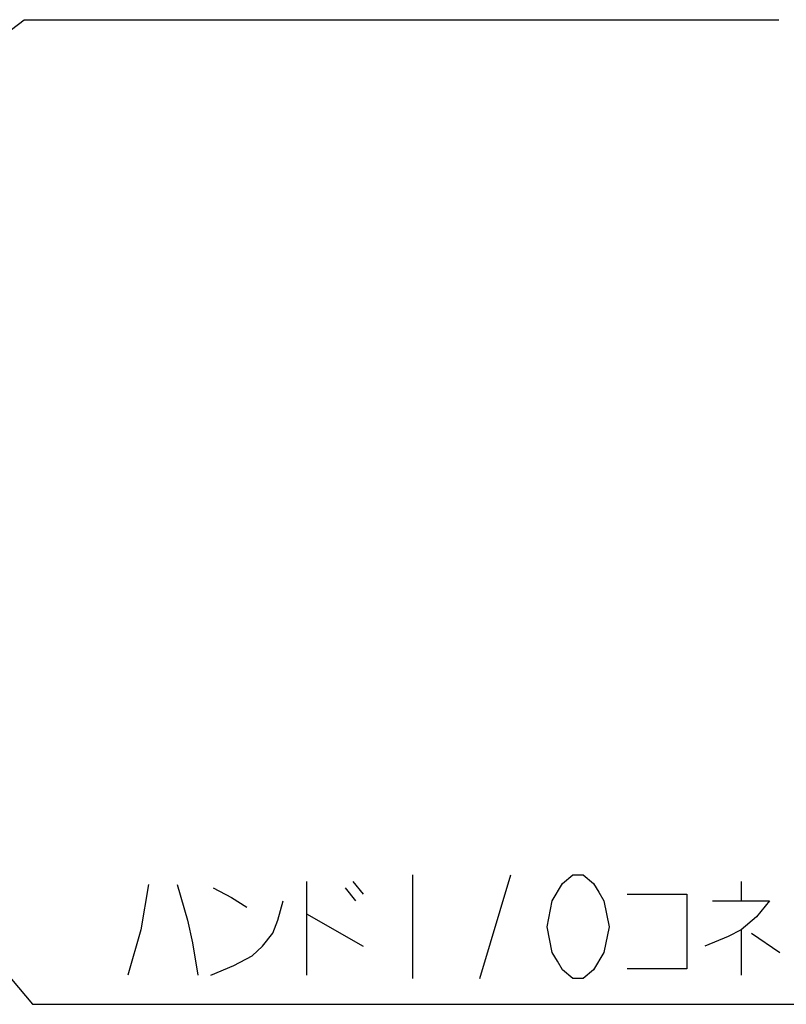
# Model space of a CAD drawing. Extents: x 0 to 594, y 0 to 420.
# Tile 48 of 64: x 535 to 563, y 188 to 225. Entities that reach past the tile are written whole.
import ezdxf

# ---------------------------------------------------------------- set-up
doc = ezdxf.new("R2010")
doc.units = 0
doc.header["$LTSCALE"] = 32.67
doc.layers.add('DRA_ITEM', color=7, linetype='CONTINUOUS')

msp = doc.modelspace()

# ---------------------------------------------------------------- linework, layer by layer
at = {"layer": 'DRA_ITEM', "color": 2, "linetype": 'CONTINUOUS'}
for p, q in [((522.94354, 215.30624), (535.07499, 224.63644)), ((535.07499, 224.63644), (538.47158, 224.63644)), ((538.47158, 224.63644), (562.79158, 224.63644)), ((519.98296, 206.8336), (535.38575, 188.49206)), ((549.33823, 193.24205), (549.33823, 189.44205)), ((551.80824, 189.44205), (552.94823, 193.24205)), ((545.44326, 193.00456), (545.44326, 189.5608)), ((546.86825, 192.76706), (547.24824, 192.29206)), ((547.15325, 193.00456), (547.53324, 192.52955)), ((561.40323, 193.00456), (561.40323, 192.29206)), ((545.44326, 191.81705), (547.53324, 190.62956)), ((561.40323, 191.22331), (561.40323, 189.5608)), ((561.78322, 191.10455), (562.82823, 190.39205)), ((535.38575, 188.49206), (538.69824, 188.49206)), ((538.69824, 188.49206), (569.09824, 188.49206))]:
    msp.add_line(p, q, dxfattribs=at)
for points in [[(554.46826, 192.29206), (554.84824, 192.92538), (555.22823, 193.24205), (555.60825, 193.24205), (555.98824, 192.92538), (556.17825, 192.60871), (556.36823, 192.29206), (556.55824, 191.34206), (556.36823, 190.39205)], [(539.64824, 192.88581), (539.36324, 191.22331), (538.88823, 189.5608)], [(540.69325, 192.88581), (541.07324, 191.57956), (541.26325, 190.74831), (541.45322, 189.5608)], [(542.02322, 192.76706), (542.68825, 192.4108), (543.25825, 192.05456)], [(541.92824, 189.5608), (542.78323, 189.91706), (543.44822, 190.2733), (543.82825, 190.62956), (544.20823, 191.10455), (544.39824, 191.57956), (544.58826, 192.29206)], [(556.36823, 190.39205), (555.98824, 189.75872), (555.60825, 189.44205), (555.22823, 189.44205), (554.84824, 189.75872), (554.65823, 190.07539), (554.46826, 190.39205), (554.27824, 191.34206), (554.46826, 192.29206)], [(557.22323, 192.52955), (559.40824, 192.52955), (559.40824, 189.79831), (557.22323, 189.79831)], [(560.35822, 192.29206), (562.44825, 192.29206), (561.97323, 191.6983), (561.40323, 191.22331), (560.92822, 190.9858), (560.07322, 190.62956)]]:
    msp.add_lwpolyline(points, dxfattribs=at)

doc.saveas('drawing.dxf')
